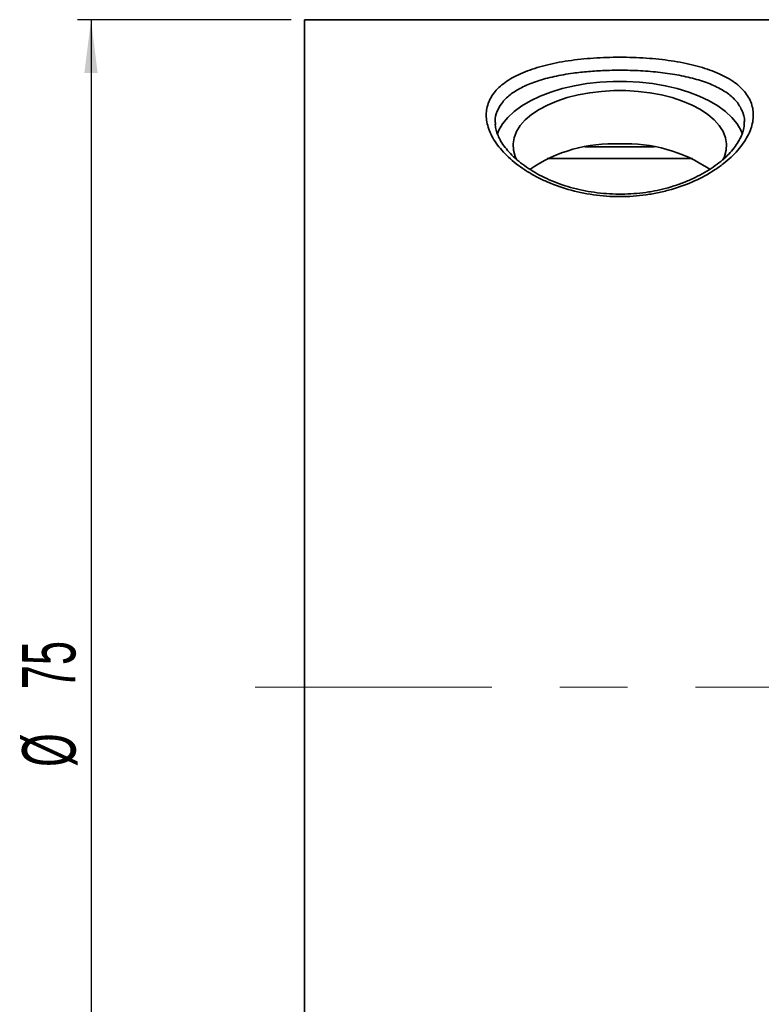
# Model space of a CAD drawing. Header units: millimetres. Extents: x 0 to 381, y 0 to 210.
# Tile 7 of 11: x 168 to 196, y 129 to 165. Entities that reach past the tile are written whole.
import ezdxf

# ---------------------------------------------------------------- set-up
doc = ezdxf.new("R2010")
doc.units = ezdxf.units.MM
doc.linetypes.add('CENTERX2', pattern=[20.32, 12.7, -2.54, 2.54, -2.54])
doc.layers.add('标注层', color=3, linetype='Continuous')
doc.styles.add('SLDTEXTSTYLE6', font='TXT', dxfattribs={"width": 0.605})
doc.dimstyles.new('SLDDIMSTYLE5', dxfattribs={"dimtxt": 2, "dimasz": 2, "dimexe": 0, "dimexo": 0.0625, "dimgap": 0.5, "dimtad": 2, "dimlfac": 1.5, "dimrnd": 1e-09, "dimzin": 12, "dimdsep": 46, "dimtxsty": 'SLDTEXTSTYLE6', "dimsah": 1, "dimcen": 0.09, "dimadec": 0, "dimazin": 3, "dimtfac": 1, "dimtofl": 0, "dimtmove": 0, "dimatfit": 3, "dimfxl": 0, "dimfrac": 2, "dimtolj": 1, "dimtzin": 12, "dimarcsym": 0})

# ---------------------------------------------------------------- blocks, each defined once
blk = doc.blocks.new('_D_5')
at = {"layer": '标注层'}
for p, q in [((178.201, 165.423), (170.201, 165.423)), ((170.701, 165.423), (170.701, 115.423)), ((178.201, 115.423), (170.201, 115.423))]:
    blk.add_line(p, q, dxfattribs=at)
for points in [[(170.701, 165.423), (170.451, 163.423), (170.951, 163.423)], [(170.701, 115.423), (170.951, 117.423), (170.451, 117.423)]]:
    blk.add_solid(points, dxfattribs=at)
at = {"layer": '标注层', "char_height": 2, "attachment_point": 1, "rotation": 90, "style": 'SLDTEXTSTYLE6'}
for s, insert in [('75', (168.118, 140.354)), ('%%c', (168.123, 137.438))]:
    blk.add_mtext(s, dxfattribs=dict(at, insert=insert))

msp = doc.modelspace()

# ---------------------------------------------------------------- linework, layer by layer
at = {"color": 7, "linetype": 'Continuous', "lineweight": 35}
for p, q in [((198.548983, 165.423318), (178.701199, 165.423318)), ((178.701199, 165.423318), (178.701199, 115.423316)), ((185.841043, 161.56572), (185.84315, 161.548805)), ((193.218617, 160.221314), (187.783782, 160.221314))]:
    msp.add_line(p, q, dxfattribs=at)
at = {"color": 8, "linetype": 'Continuous', "lineweight": 35}
msp.add_line((191.806702, 160.656891), (189.195697, 160.656891), dxfattribs=at)
at = {"color": 7, "linetype": 'Continuous', "lineweight": 35, "flags": 128}
for points in [[(195.09371, 161.136382), (195.034539, 161.280028), (194.891134, 161.524973), (194.697989, 161.760682), (194.457293, 161.984483), (194.171773, 162.193837), (193.844664, 162.386374), (193.479672, 162.559913), (193.080932, 162.712489), (192.652964, 162.84237), (192.200615, 162.948086), (191.729011, 163.028441), (191.243495, 163.082519), (190.749569, 163.109714), (190.252829, 163.109714), (189.758903, 163.082519), (189.273387, 163.028441), (188.801783, 162.948086), (188.349434, 162.84237), (187.921465, 162.712489), (187.522726, 162.559913), (187.157734, 162.386374), (186.830625, 162.193837), (186.545105, 161.984483), (186.304409, 161.760682), (186.111264, 161.524973), (185.967859, 161.280028), (185.904465, 161.124149)], [(194.360089, 160.167234), (194.421529, 160.300483), (194.486527, 160.533312), (194.499568, 160.76844), (194.460484, 161.0028), (194.369786, 161.233339), (194.228656, 161.457049), (194.03893, 161.671014), (193.803087, 161.872448), (193.524197, 162.058723), (193.205898, 162.227409), (192.85234, 162.376309), (192.468131, 162.50348), (192.058279, 162.607264), (191.628129, 162.686312), (191.183288, 162.739589), (190.729555, 162.766401), (190.272844, 162.766401), (189.81911, 162.739589), (189.374269, 162.686312), (188.944119, 162.607264), (188.534268, 162.50348), (188.150058, 162.376309), (187.796499, 162.227409), (187.478201, 162.058723), (187.199312, 161.872448), (186.963467, 161.671014), (186.773743, 161.457049), (186.632612, 161.233339), (186.541913, 161.0028), (186.50283, 160.76844), (186.515872, 160.533312), (186.580869, 160.300483), (186.631917, 160.187245)]]:
    msp.add_lwpolyline(points, dxfattribs=at)
at = {"color": 7, "linetype": 'Continuous', "lineweight": 35}
for centre, radius, start, end in [((190.232575, 155.272974), 5.503291, 87.2021951, 124.3223376), ((190.746747, 155.190273), 5.584833, 55.9800613, 92.5199325)]:
    msp.add_arc(centre, radius, start, end, dxfattribs=at)
for points, knots in [([(190.501199, 158.797646), (190.167725, 158.797646), (189.834805, 158.821372), (189.190557, 158.912084), (188.876798, 158.978925), (188.266255, 159.154492), (187.976738, 159.26133), (187.571384, 159.444432), (187.440739, 159.509412), (187.188478, 159.64698), (187.066355, 159.719945), (186.7208, 159.945464), (186.516028, 160.1054), (186.156439, 160.441081), (186.001035, 160.6184), (185.753849, 160.972305), (185.660067, 161.150293), (185.564839, 161.417587), (185.540743, 161.507059), (185.509014, 161.682197), (185.501172, 161.768295), (185.501253, 162.022206), (185.532772, 162.186173), (185.660379, 162.500245), (185.75459, 162.646342), (185.939998, 162.850972), (186.009203, 162.91675), (186.162825, 163.043638), (186.247149, 163.104564), (186.517607, 163.277022), (186.7226, 163.379667), (187.067546, 163.517512), (187.189543, 163.560969), (187.442498, 163.641362), (187.573356, 163.678336), (187.978851, 163.780404), (188.266279, 163.836744), (188.877284, 163.927886), (189.193746, 163.961553), (189.679919, 163.995278), (189.845, 164.003754), (190.175324, 164.014937), (190.340113, 164.017664), (190.833389, 164.017551), (191.160797, 164.006546), (191.812639, 163.961223), (192.127699, 163.92747), (192.580515, 163.85997), (192.728389, 163.834613), (193.017933, 163.777748), (193.160006, 163.746097), (193.56783, 163.643318), (193.818348, 163.563959), (194.277727, 163.380603), (194.48706, 163.275732), (194.84615, 163.046443), (194.998563, 162.921215), (195.185651, 162.715049), (195.240913, 162.643236), (195.335021, 162.496353), (195.413464, 162.345454), (195.461057, 162.186275), (195.493018, 162.022783), (195.501173, 161.938458), (195.501251, 161.681816), (195.469379, 161.507516), (195.343609, 161.153272), (195.248084, 160.971442), (195.000166, 160.616886), (194.848161, 160.443332), (194.577662, 160.190524), (194.479806, 160.107133), (194.273245, 159.946449), (194.164352, 159.868896), (193.821099, 159.645028), (193.570266, 159.507361), (193.022451, 159.259853), (192.734538, 159.154135), (192.282124, 159.023883), (192.12787, 158.985213), (191.812236, 158.917933), (191.650359, 158.889309), (191.163582, 158.820885), (190.834673, 158.797646), (190.501199, 158.797646)], [0, 0, 0, 0, 0.03125, 0.03125, 0.0625, 0.0625, 0.09375, 0.09375, 0.109375, 0.109375, 0.125, 0.125, 0.15625, 0.15625, 0.1875, 0.1875, 0.21875, 0.21875, 0.234375, 0.234375, 0.25, 0.25, 0.28125, 0.28125, 0.3125, 0.3125, 0.328125, 0.328125, 0.34375, 0.34375, 0.375, 0.375, 0.390625, 0.390625, 0.40625, 0.40625, 0.4375, 0.4375, 0.46875, 0.46875, 0.484375, 0.484375, 0.5, 0.5, 0.53125, 0.53125, 0.5625, 0.5625, 0.578125, 0.578125, 0.59375, 0.59375, 0.625, 0.625, 0.65625, 0.65625, 0.6875, 0.6875, 0.703125, 0.703125, 0.71875, 0.734375, 0.734375, 0.75, 0.75, 0.78125, 0.78125, 0.8125, 0.8125, 0.84375, 0.84375, 0.859375, 0.859375, 0.875, 0.875, 0.90625, 0.90625, 0.9375, 0.9375, 0.953125, 0.953125, 0.96875, 0.96875, 1, 1, 1, 1]), ([(191.700485, 158.991679), (191.625046, 158.979082), (191.404444, 158.942245), (191.029478, 158.903475), (190.575722, 158.885266), (190.116553, 158.897034), (189.657319, 158.938372), (189.204459, 159.008977), (188.764909, 159.107742), (188.345254, 159.232799), (187.950304, 159.382777), (187.581666, 159.554704), (187.239312, 159.746256), (186.92544, 159.955155), (186.644526, 160.177444), (186.401809, 160.407601), (186.201311, 160.639517), (186.045523, 160.867116), (185.934014, 161.085388), (185.866816, 161.292773), (185.837049, 161.446651), (185.841442, 161.528614), (185.842506, 161.548467)], [0, 0, 0, 0, 0.026943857, 0.078790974, 0.131118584, 0.184087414, 0.237545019, 0.2912724, 0.344960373, 0.398304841, 0.451134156, 0.503830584, 0.556998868, 0.610919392, 0.665243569, 0.719502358, 0.773217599, 0.826096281, 0.878066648, 0.929755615, 0.982985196, 1, 1, 1, 1]), ([(195.15769, 161.557651), (195.15868, 161.531172), (195.162261, 161.435353), (195.122612, 161.256765), (195.038799, 161.026737), (194.910158, 160.793971), (194.741756, 160.562867), (194.533858, 160.335857), (194.28745, 160.11487), (194.003544, 159.901698), (193.682072, 159.698449), (193.326166, 159.509514), (192.940453, 159.339197), (192.530078, 159.192354), (192.115992, 159.073798), (191.833653, 159.017997), (191.700485, 158.991679)], [0, 0, 0, 0, 0.031025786, 0.112272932, 0.190651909, 0.266807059, 0.341283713, 0.414332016, 0.486403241, 0.559444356, 0.633521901, 0.708354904, 0.783574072, 0.858699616, 0.933354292, 1, 1, 1, 1])]:
    msp.add_open_spline(points, degree=3, knots=knots, dxfattribs=at)
at = {"color": 8, "linetype": 'Continuous', "lineweight": 35}
msp.add_open_spline([(195.159588, 161.556755), (195.162371, 161.577106), (195.184112, 161.73611), (195.096563, 162.010551), (194.892554, 162.366875), (194.547646, 162.676489), (194.094799, 162.939079), (193.540976, 163.150739), (192.909467, 163.314484), (192.211602, 163.431675), (191.468849, 163.505638), (190.697794, 163.536836), (189.976606, 163.527454), (189.324397, 163.486456), (188.688206, 163.416438), (188.035777, 163.302162), (187.40206, 163.132556), (186.860362, 162.915234), (186.422542, 162.653413), (186.095991, 162.34641), (185.899968, 161.996838), (185.818291, 161.731156), (185.839085, 161.579958), (185.841043, 161.56572)], degree=3, knots=[0, 0, 0, 0, 0.007873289, 0.061513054, 0.115156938, 0.169141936, 0.223132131, 0.27628652, 0.329439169, 0.382047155, 0.434649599, 0.487259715, 0.539868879, 0.581184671, 0.622502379, 0.676447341, 0.730397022, 0.783475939, 0.836552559, 0.88901681, 0.941475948, 0.994489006, 1, 1, 1, 1], dxfattribs=at)
at = {"layer": '标注层', "linetype": 'CENTERX2', "lineweight": 18}
msp.add_line((206.034532, 140.423317), (176.852116, 140.423317), dxfattribs=at)

# ---------------------------------------------------------------- dimensions: what is measured, and where the dimension line sits
at = {"layer": '标注层'}
dim = msp.add_linear_dim(base=(170.701199, 115.423317), p1=(178.701199, 165.423317), p2=(178.701199, 115.423317), angle=90, text='%%c<>', dimstyle='SLDDIMSTYLE5', dxfattribs=at)
dim.commit()
dim.dimension.update_dxf_attribs({"geometry": '_D_5', "text_midpoint": (170.701199, 140.423317), "dimtype": 160})

doc.saveas('drawing.dxf')
